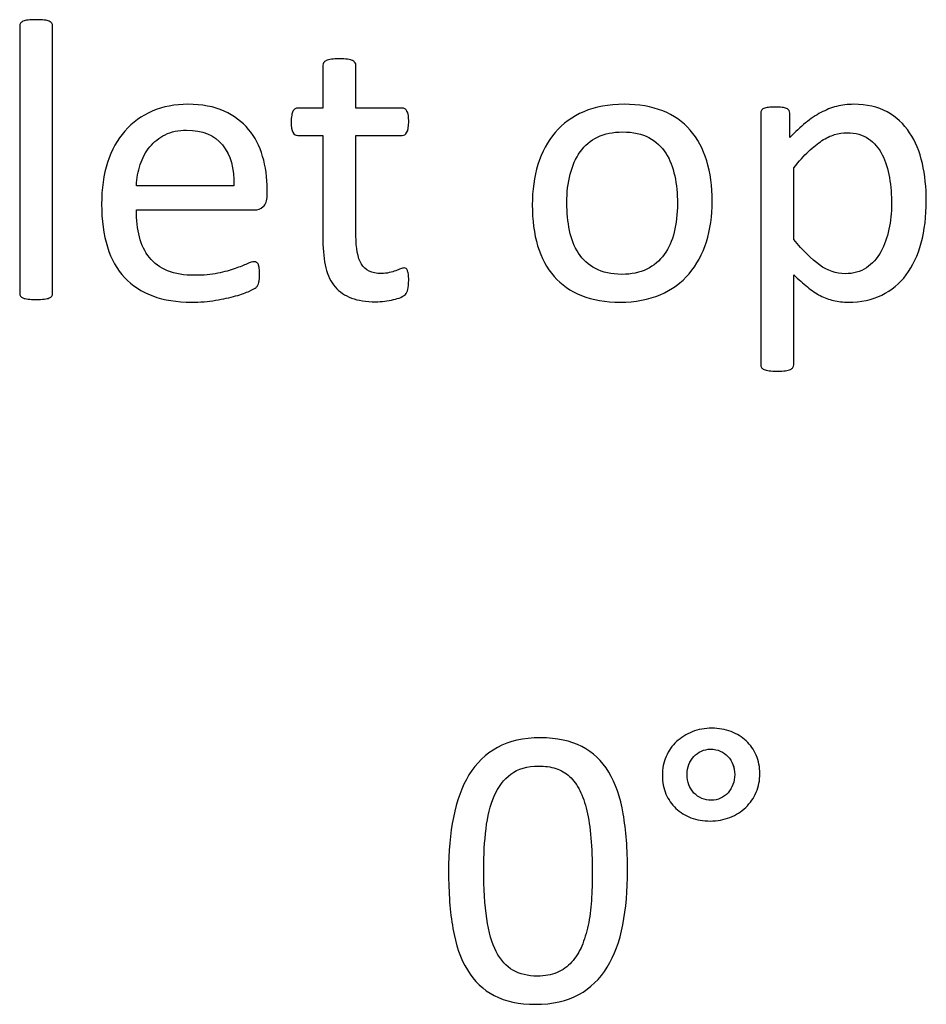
# Model space of a CAD drawing. Header units: millimetres. Extents: x 0 to 29700, y -16 to 21000.
# Tile 126 of 256: x 1951 to 2300, y 19722 to 20101. Entities that reach past the tile are written whole.
import ezdxf

# ---------------------------------------------------------------- set-up
doc = ezdxf.new("R2010")
doc.units = ezdxf.units.MM
doc.layers.add('254', color=7, linetype='Continuous', true_color=0xffffff)

msp = doc.modelspace()

# ---------------------------------------------------------------- linework, layer by layer
at = {"layer": '254', "color": 1, "linetype": 'Continuous', "lineweight": 18}
for points, knots in [([(1963.48, 19994.722), (1963.675, 19994.987), (1963.791, 19995.333), (1963.791, 20030.022), (1963.791, 20064.279), (1963.791, 20098.94), (1963.675, 20099.315), (1963.473, 20099.603), (1963.271, 20099.92), (1962.954, 20100.18), (1962.031, 20100.584), (1961.367, 20100.728), (1959.751, 20100.959), (1958.684, 20100.988), (1956.174, 20100.988), (1955.135, 20100.959), (1953.519, 20100.728), (1952.856, 20100.584), (1951.875, 20100.18), (1951.557, 20099.92), (1951.356, 20099.603), (1951.182, 20099.315), (1951.096, 20098.94), (1951.096, 20064.279), (1951.096, 20030.022), (1951.096, 19995.333), (1951.182, 19994.987), (1951.356, 19994.727), (1951.557, 19994.439), (1951.875, 19994.179), (1952.856, 19993.775), (1953.519, 19993.631), (1954.327, 19993.515), (1955.135, 19993.429), (1956.174, 19993.371), (1958.684, 19993.371), (1959.751, 19993.429), (1960.559, 19993.515), (1961.367, 19993.631), (1962.031, 19993.775), (1962.954, 19994.179), (1963.271, 19994.439), (1963.48, 19994.722)], [0, 0, 0, 0, 0.0059802, 0.0059802, 0.4793491, 0.4793491, 0.4849307, 0.4849307, 0.4849307, 0.4908027, 0.4908027, 0.4966747, 0.4966747, 0.5025467, 0.5025467, 0.5082853, 0.5082853, 0.5140238, 0.5140238, 0.5197624, 0.5197624, 0.5197624, 0.5246665, 0.5246665, 0.9405823, 0.9405823, 0.9458367, 0.9458367, 0.9458367, 0.9512509, 0.9512509, 0.956665, 0.956665, 0.956665, 0.9697477, 0.9697477, 0.9831346, 0.9831346, 0.9831346, 0.9915673, 0.9915673, 1, 1, 1, 1]), ([(2100.49, 19997.295), (2100.692, 19998.161), (2100.807, 19999.343), (2100.807, 20001.767), (2100.75, 20002.517), (2100.663, 20003.152), (2100.548, 20003.758), (2100.432, 20004.248), (2100.317, 20004.594), (2100.173, 20004.97), (2099.999, 20005.2), (2099.769, 20005.345), (2099.538, 20005.46), (2099.278, 20005.518), (2098.615, 20005.518), (2098.153, 20005.402), (2097.662, 20005.171), (2097.143, 20004.941), (2096.508, 20004.71), (2095.816, 20004.45), (2095.095, 20004.191), (2094.258, 20003.96), (2092.411, 20003.498), (2091.373, 20003.383), (2086.555, 20003.383), (2084.016, 20004.594), (2081.176, 20009.463), (2080.496, 20013.077), (2080.496, 20030.705), (2080.496, 20043.573), (2080.496, 20056.441), (2086.42, 20056.441), (2092.344, 20056.441), (2099.047, 20056.441), (2099.653, 20056.874), (2100.577, 20058.489), (2100.807, 20059.845), (2100.807, 20062.673), (2100.75, 20063.481), (2100.663, 20064.144), (2100.548, 20064.808), (2100.375, 20065.356), (2100.144, 20065.789), (2099.913, 20066.251), (2099.653, 20066.539), (2099.336, 20066.712), (2099.047, 20066.914), (2098.672, 20067.001), (2092.344, 20067.001), (2086.42, 20067.001), (2080.496, 20067.001), (2080.496, 20072.483), (2080.496, 20077.964), (2080.496, 20083.821), (2080.38, 20084.139), (2079.976, 20084.773), (2079.659, 20085.033), (2078.736, 20085.495), (2078.072, 20085.668), (2077.264, 20085.754), (2076.456, 20085.87), (2075.389, 20085.927), (2072.879, 20085.927), (2071.84, 20085.87), (2071.032, 20085.754), (2070.225, 20085.668), (2069.561, 20085.495), (2068.58, 20085.033), (2068.263, 20084.773), (2068.061, 20084.456), (2067.888, 20084.139), (2067.801, 20083.821), (2067.801, 20077.964), (2067.801, 20072.483), (2067.801, 20067.001), (2064.598, 20067.001), (2061.396, 20067.001), (2057.761, 20067.001), (2057.414, 20066.914), (2057.068, 20066.712), (2056.722, 20066.539), (2056.462, 20066.251), (2056.26, 20065.789), (2056.058, 20065.356), (2055.885, 20064.808), (2055.77, 20064.144), (2055.626, 20063.481), (2055.568, 20062.673), (2055.568, 20059.845), (2055.799, 20058.489), (2056.722, 20056.874), (2057.328, 20056.441), (2061.338, 20056.441), (2064.57, 20056.441), (2067.801, 20056.441), (2067.801, 20042.958), (2067.801, 20029.474), (2067.801, 20011.98), (2068.176, 20008.518), (2068.926, 20005.575), (2069.647, 20002.604), (2070.859, 20000.18), (2074.134, 19996.331), (2076.226, 19994.9), (2081.361, 19992.996), (2084.448, 19992.534), (2089.209, 19992.534), (2090.392, 19992.592), (2091.575, 19992.765), (2092.758, 19992.91), (2093.883, 19993.111), (2095.96, 19993.573), (2096.912, 19993.862), (2097.72, 19994.208), (2098.557, 19994.583), (2099.163, 19994.958), (2099.567, 19995.362), (2099.999, 19995.766), (2100.288, 19996.429), (2100.49, 19997.295)], [0, 0, 0, 0, 0.0169336, 0.0169336, 0.0273543, 0.0273543, 0.0273543, 0.0342551, 0.0342551, 0.0342551, 0.0386532, 0.0386532, 0.0386532, 0.0421312, 0.0421312, 0.0486524, 0.0486524, 0.0486524, 0.0578371, 0.0578371, 0.0578371, 0.0698121, 0.0698121, 0.0817871, 0.0817871, 0.1185882, 0.1185882, 0.1557168, 0.1557168, 0.2560764, 0.2560764, 0.2560764, 0.3153147, 0.3153147, 0.3231042, 0.3231042, 0.3308936, 0.3308936, 0.3350317, 0.3350317, 0.3350317, 0.3406368, 0.3406368, 0.3406368, 0.3446716, 0.3446716, 0.3446716, 0.3483066, 0.3483066, 0.4016209, 0.4016209, 0.4016209, 0.454298, 0.454298, 0.4579023, 0.4579023, 0.4615065, 0.4615065, 0.4651107, 0.4651107, 0.4651107, 0.4751388, 0.4751388, 0.484939, 0.484939, 0.484939, 0.4914006, 0.4914006, 0.4978622, 0.4978622, 0.4978622, 0.5012317, 0.5012317, 0.550479, 0.550479, 0.550479, 0.5810003, 0.5810003, 0.5851248, 0.5851248, 0.5851248, 0.5891096, 0.5891096, 0.5891096, 0.5945805, 0.5945805, 0.5945805, 0.6024171, 0.6024171, 0.6171684, 0.6171684, 0.6319196, 0.6319196, 0.69311, 0.69311, 0.69311, 0.82944, 0.82944, 0.8699889, 0.8699889, 0.8699889, 0.8978939, 0.8978939, 0.9255581, 0.9255581, 0.9532222, 0.9532222, 0.9623692, 0.9623692, 0.9623692, 0.9738223, 0.9738223, 0.9852753, 0.9852753, 0.9852753, 0.9926659, 0.9926659, 0.9926659, 1, 1, 1, 1]), ([(2044.828, 20029.098), (2045.845, 20029.955), (2046.335, 20031.369), (2046.335, 20034.158), (2046.335, 20034.927), (2046.335, 20040.197), (2045.758, 20044.439), (2043.45, 20052.402), (2041.632, 20055.864), (2036.728, 20061.75), (2033.583, 20064.087), (2025.943, 20067.591), (2021.292, 20068.443), (2010.79, 20068.443), (2006.203, 20067.578), (1997.995, 20063.994), (1994.489, 20061.49), (1991.604, 20058.172), (1988.69, 20054.883), (1986.468, 20050.844), (1983.401, 20041.354), (1982.631, 20036.014), (1982.631, 20023.81), (1983.381, 20018.328), (1986.318, 20008.883), (1988.545, 20004.97), (1994.403, 19998.71), (1998.009, 19996.343), (2006.574, 19993.16), (2011.569, 19992.361), (2020.542, 19992.361), (2023.629, 19992.621), (2026.514, 19993.111), (2029.428, 19993.573), (2031.967, 19994.15), (2036.383, 19995.355), (2038.17, 19995.997), (2040.94, 19997.266), (2041.777, 19997.728), (2042.354, 19998.305), (2042.585, 19998.593), (2042.758, 19998.911), (2042.931, 19999.199), (2043.075, 19999.545), (2043.133, 19999.949), (2043.219, 20000.324), (2043.277, 20000.757), (2043.392, 20001.738), (2043.421, 20002.315), (2043.421, 20003.902), (2043.364, 20004.681), (2043.306, 20005.345), (2043.219, 20005.979), (2043.104, 20006.47), (2042.96, 20006.845), (2042.787, 20007.191), (2042.585, 20007.451), (2042.296, 20007.653), (2042.008, 20007.826), (2041.69, 20007.912), (2040.709, 20007.912), (2039.815, 20007.624), (2038.603, 20007.105), (2037.391, 20006.556), (2035.862, 20005.95), (2032.111, 20004.623), (2029.89, 20004.017), (2027.322, 20003.498), (2024.754, 20002.95), (2021.84, 20002.69), (2014.396, 20002.69), (2010.905, 20003.267), (2005.135, 20005.633), (2002.827, 20007.307), (1999.217, 20011.718), (1997.951, 20014.375), (1996.4, 20020.522), (1996.018, 20023.983), (1996.018, 20027.849), (2011.146, 20027.849), (2026.274, 20027.849), (2041.402, 20027.849), (2042.7, 20027.82), (2043.825, 20028.253), (2044.828, 20029.098)], [0, 0, 0, 0, 0.0174321, 0.0174321, 0.0240728, 0.0240728, 0.0629214, 0.0629214, 0.10177, 0.10177, 0.1406186, 0.1406186, 0.1791154, 0.1791154, 0.215155, 0.215155, 0.251316, 0.251316, 0.251316, 0.2923514, 0.2923514, 0.3336134, 0.3336134, 0.3770788, 0.3770788, 0.4203788, 0.4203788, 0.4632688, 0.4632688, 0.5064136, 0.5064136, 0.5313806, 0.5313806, 0.5313806, 0.5541801, 0.5541801, 0.5767042, 0.5767042, 0.5992283, 0.5992283, 0.6217523, 0.6217523, 0.6217523, 0.6251986, 0.6251986, 0.6251986, 0.6292736, 0.6292736, 0.6333486, 0.6333486, 0.6390182, 0.6390182, 0.6390182, 0.6437792, 0.6437792, 0.6437792, 0.6470405, 0.6470405, 0.6470405, 0.650124, 0.650124, 0.6557771, 0.6557771, 0.6557771, 0.6710147, 0.6710147, 0.6862522, 0.6862522, 0.6862522, 0.7131126, 0.7131126, 0.7470415, 0.7470415, 0.7809704, 0.7809704, 0.8144194, 0.8144194, 0.8475747, 0.8475747, 0.8475747, 0.9884116, 0.9884116, 0.9884116, 1, 1, 1, 1]), ([(2215.36, 20015.564), (2216.849, 20020.319), (2217.599, 20025.512), (2217.599, 20036.937), (2216.878, 20042.131), (2214.106, 20051.371), (2211.944, 20055.287), (2206.334, 20061.764), (2202.798, 20064.231), (2194.306, 20067.582), (2189.353, 20068.443), (2177.784, 20068.443), (2172.619, 20067.52), (2163.791, 20063.712), (2160.126, 20061.057), (2154.209, 20054.164), (2152.019, 20050.094), (2149.084, 20040.599), (2148.355, 20035.408), (2148.355, 20023.896), (2149.047, 20018.674), (2151.817, 20009.442), (2153.923, 20005.518), (2159.566, 19999.069), (2163.098, 19996.603), (2171.538, 19993.192), (2176.514, 19992.361), (2188.055, 19992.361), (2193.19, 19993.342), (2202.087, 19997.155), (2205.77, 19999.863), (2211.656, 20006.729), (2213.877, 20010.826), (2215.36, 20015.564)], [0, 0, 0, 0, 0.0581053, 0.0581053, 0.1179985, 0.1179985, 0.1779958, 0.1779958, 0.2382588, 0.2382588, 0.2986629, 0.2986629, 0.3612134, 0.3612134, 0.4237638, 0.4237638, 0.4857565, 0.4857565, 0.5474063, 0.5474063, 0.611258, 0.611258, 0.6751096, 0.6751096, 0.7386795, 0.7386795, 0.8024746, 0.8024746, 0.8682127, 0.8682127, 0.9341063, 0.9341063, 1, 1, 1, 1]), ([(2298.041, 20015.153), (2299.336, 20019.972), (2299.999, 20025.397), (2299.999, 20036.476), (2299.48, 20041.236), (2297.453, 20050.214), (2295.816, 20054.133), (2291.337, 20060.908), (2288.459, 20063.567), (2281.383, 20067.479), (2277.091, 20068.443), (2269.763, 20068.443), (2267.57, 20068.184), (2265.493, 20067.635), (2263.416, 20067.116), (2261.396, 20066.308), (2259.405, 20065.27), (2257.443, 20064.202), (2255.481, 20062.904), (2251.589, 20059.698), (2249.567, 20057.826), (2247.461, 20055.691), (2247.461, 20058.788), (2247.461, 20061.884), (2247.461, 20065.443), (2247.374, 20065.818), (2247.172, 20066.106), (2246.999, 20066.395), (2246.682, 20066.626), (2245.758, 20067.03), (2245.181, 20067.174), (2243.796, 20067.347), (2242.902, 20067.376), (2240.796, 20067.376), (2239.93, 20067.347), (2238.488, 20067.174), (2237.911, 20067.03), (2236.987, 20066.626), (2236.67, 20066.395), (2236.381, 20065.818), (2236.295, 20065.443), (2236.295, 20032.754), (2236.295, 20000.526), (2236.295, 19967.866), (2236.381, 19967.52), (2236.555, 19967.203), (2236.757, 19966.914), (2237.074, 19966.654), (2238.055, 19966.251), (2238.718, 19966.077), (2239.526, 19965.991), (2240.334, 19965.875), (2241.373, 19965.818), (2243.883, 19965.818), (2244.95, 19965.875), (2245.758, 19965.991), (2246.566, 19966.077), (2247.23, 19966.251), (2248.153, 19966.654), (2248.47, 19966.914), (2248.672, 19967.203), (2248.874, 19967.52), (2248.99, 19967.866), (2248.99, 19979.84), (2248.99, 19991.38), (2248.99, 20002.921), (2250.836, 20001.103), (2252.567, 19999.545), (2255.856, 19996.891), (2257.53, 19995.766), (2260.842, 19994.023), (2262.55, 19993.4), (2264.31, 19992.996), (2266.041, 19992.563), (2267.945, 19992.361), (2274.812, 19992.361), (2279.082, 19993.285), (2286.583, 19996.92), (2289.728, 19999.517), (2294.82, 20006.228), (2296.739, 20010.307), (2298.041, 20015.153)], [0, 0, 0, 0, 0.0539213, 0.0539213, 0.0985989, 0.0985989, 0.1436132, 0.1436132, 0.1881866, 0.1881866, 0.2324828, 0.2324828, 0.2528488, 0.2528488, 0.2528488, 0.2747557, 0.2747557, 0.2747557, 0.298571, 0.298571, 0.3220058, 0.3220058, 0.3220058, 0.3526958, 0.3526958, 0.3572707, 0.3572707, 0.3572707, 0.3612866, 0.3612866, 0.3653025, 0.3653025, 0.3693184, 0.3693184, 0.3732257, 0.3732257, 0.3771331, 0.3771331, 0.3810405, 0.3810405, 0.3849478, 0.3849478, 0.6577304, 0.6577304, 0.6613935, 0.6613935, 0.6613935, 0.6652587, 0.6652587, 0.6691239, 0.6691239, 0.6691239, 0.6784706, 0.6784706, 0.6880346, 0.6880346, 0.6880346, 0.6940597, 0.6940597, 0.7000848, 0.7000848, 0.7000848, 0.7035935, 0.7035935, 0.797161, 0.797161, 0.797161, 0.818167, 0.818167, 0.839173, 0.839173, 0.8604682, 0.8604682, 0.8604682, 0.87776, 0.87776, 0.9184324, 0.9184324, 0.9591047, 0.9591047, 1, 1, 1, 1]), ([(2029.138, 20052.833), (2032.227, 20049.055), (2033.727, 20043.804), (2033.554, 20037.139), (2021.042, 20037.139), (2008.53, 20037.139), (1996.018, 20037.139), (1996.133, 20039.967), (1996.595, 20042.679), (1997.489, 20045.247), (1998.355, 20047.843), (1999.596, 20050.122), (2002.783, 20054.006), (2004.731, 20055.575), (2009.463, 20057.941), (2012.204, 20058.518), (2021.436, 20058.518), (2026.024, 20056.643), (2029.138, 20052.833)], [0, 0, 0, 0, 0.1642716, 0.1642716, 0.1642716, 0.5344554, 0.5344554, 0.5344554, 0.6160129, 0.6160129, 0.6160129, 0.6928348, 0.6928348, 0.7703438, 0.7703438, 0.8478528, 0.8478528, 1, 1, 1, 1]), ([(2203.17, 20040.918), (2203.866, 20037.572), (2204.212, 20034.052), (2204.212, 20026.291), (2203.808, 20022.627), (2202.971, 20019.309), (2202.163, 20015.962), (2200.865, 20013.077), (2197.379, 20008.255), (2195.152, 20006.383), (2189.728, 20003.729), (2186.526, 20003.065), (2178.765, 20003.065), (2175.389, 20003.787), (2172.677, 20005.258), (2169.936, 20006.701), (2167.772, 20008.691), (2164.541, 20013.654), (2163.387, 20016.568), (2162.008, 20023.234), (2161.656, 20026.81), (2161.656, 20034.543), (2162.088, 20038.207), (2163.77, 20044.877), (2165.089, 20047.757), (2168.565, 20052.623), (2170.773, 20054.508), (2176.174, 20057.151), (2179.399, 20057.826), (2187.189, 20057.826), (2190.565, 20057.105), (2195.977, 20054.168), (2198.153, 20052.2), (2201.327, 20047.18), (2202.481, 20044.237), (2203.17, 20040.918)], [0, 0, 0, 0, 0.0676707, 0.0676707, 0.1400264, 0.1400264, 0.1400264, 0.2011218, 0.2011218, 0.2630503, 0.2630503, 0.3249788, 0.3249788, 0.3931969, 0.3931969, 0.3931969, 0.4510423, 0.4510423, 0.5088876, 0.5088876, 0.5662549, 0.5662549, 0.6253606, 0.6253606, 0.6850724, 0.6850724, 0.7452559, 0.7452559, 0.8049234, 0.8049234, 0.8701413, 0.8701413, 0.9350707, 0.9350707, 1, 1, 1, 1]), ([(2285.804, 20040.255), (2286.353, 20036.937), (2286.612, 20033.533), (2286.612, 20026.753), (2286.266, 20023.55), (2284.939, 20017.203), (2283.9, 20014.317), (2281.073, 20009.182), (2279.226, 20007.133), (2274.654, 20004.066), (2271.927, 20003.296), (2265.32, 20003.296), (2262.031, 20004.421), (2255.799, 20008.922), (2252.481, 20012.182), (2248.99, 20016.453), (2248.99, 20025.637), (2248.99, 20034.821), (2248.99, 20044.006), (2250.98, 20046.516), (2252.885, 20048.622), (2256.492, 20052.055), (2258.193, 20053.44), (2259.838, 20054.479), (2261.482, 20055.547), (2263.098, 20056.326), (2264.685, 20056.787), (2266.272, 20057.278), (2267.888, 20057.537), (2272.821, 20057.537), (2275.562, 20056.758), (2279.981, 20053.677), (2281.736, 20051.623), (2284.321, 20046.51), (2285.256, 20043.573), (2285.804, 20040.255)], [0, 0, 0, 0, 0.0683135, 0.0683135, 0.1305178, 0.1305178, 0.192722, 0.192722, 0.2549262, 0.2549262, 0.317497, 0.317497, 0.3851873, 0.3851873, 0.4528776, 0.4528776, 0.4528776, 0.6292528, 0.6292528, 0.6292528, 0.6836987, 0.6836987, 0.7390439, 0.7390439, 0.7390439, 0.7741419, 0.7741419, 0.7741419, 0.8062151, 0.8062151, 0.8703613, 0.8703613, 0.9354716, 0.9354716, 1, 1, 1, 1]), ([(2234.525, 19803.928), (2235.455, 19806.118), (2235.946, 19808.484), (2235.946, 19813.619), (2235.484, 19815.985), (2233.638, 19820.313), (2232.339, 19822.131), (2230.724, 19823.66), (2229.079, 19825.16), (2227.117, 19826.343), (2224.867, 19827.237), (2222.616, 19828.103), (2220.135, 19828.536), (2214.769, 19828.536), (2212.259, 19828.074), (2207.642, 19826.227), (2205.623, 19824.958), (2202.176, 19821.799), (2200.833, 19819.88), (2199.852, 19817.659), (2198.9, 19815.408), (2198.41, 19812.985), (2198.41, 19807.762), (2198.871, 19805.368), (2200.728, 19801.073), (2201.987, 19799.222), (2203.632, 19797.693), (2205.276, 19796.135), (2207.21, 19794.952), (2211.688, 19793.266), (2214.134, 19792.846), (2219.587, 19792.846), (2222.097, 19793.308), (2226.771, 19795.154), (2228.791, 19796.453), (2232.267, 19799.755), (2233.58, 19801.704), (2234.525, 19803.928)], [0, 0, 0, 0, 0.0587249, 0.0587249, 0.1201497, 0.1201497, 0.1815745, 0.1815745, 0.1815745, 0.2402403, 0.2402403, 0.2402403, 0.3043537, 0.3043537, 0.3698608, 0.3698608, 0.435368, 0.435368, 0.5002841, 0.5002841, 0.5002841, 0.5649556, 0.5649556, 0.6303456, 0.6303456, 0.6964808, 0.6964808, 0.6964808, 0.7567141, 0.7567141, 0.8178921, 0.8178921, 0.878426, 0.878426, 0.93896, 0.93896, 1, 1, 1, 1]), ([(2183.208, 19752.915), (2184.417, 19759.205), (2185.023, 19766.187), (2185.023, 19782.056), (2184.446, 19789.326), (2182.248, 19801.991), (2180.406, 19807.301), (2175.168, 19815.993), (2171.722, 19819.274), (2163.147, 19823.706), (2157.844, 19824.843), (2144.976, 19824.843), (2139.437, 19823.602), (2130.401, 19818.621), (2126.771, 19815.12), (2121.244, 19806.023), (2119.241, 19800.607), (2116.765, 19787.94), (2116.154, 19780.959), (2116.154, 19765.177), (2116.702, 19757.907), (2118.89, 19745.235), (2120.77, 19739.903), (2126.026, 19731.239), (2129.454, 19727.959), (2138.005, 19723.452), (2143.274, 19722.361), (2156.171, 19722.361), (2161.71, 19723.602), (2170.736, 19728.603), (2174.405, 19732.084), (2179.99, 19741.181), (2181.993, 19746.597), (2183.208, 19752.915)], [0, 0, 0, 0, 0.0543047, 0.0543047, 0.1127078, 0.1127078, 0.1713698, 0.1713698, 0.2297471, 0.2297471, 0.2878154, 0.2878154, 0.3485474, 0.3485474, 0.4097427, 0.4097427, 0.4706554, 0.4706554, 0.5313014, 0.5313014, 0.5967898, 0.5967898, 0.66204, 0.66204, 0.7274173, 0.7274173, 0.7929602, 0.7929602, 0.8624297, 0.8624297, 0.9313731, 0.9313731, 1, 1, 1, 1]), ([(2225.546, 19814.605), (2226.021, 19813.36), (2226.252, 19812.061), (2226.252, 19809.292), (2226.021, 19808.022), (2225.098, 19805.656), (2224.463, 19804.618), (2223.684, 19803.723), (2222.876, 19802.829), (2221.924, 19802.107), (2220.828, 19801.617), (2219.731, 19801.098), (2218.548, 19800.838), (2215.98, 19800.838), (2214.74, 19801.069), (2212.432, 19802.05), (2211.451, 19802.742), (2210.585, 19803.608), (2209.748, 19804.473), (2209.085, 19805.541), (2208.152, 19807.99), (2207.931, 19809.349), (2207.931, 19812.177), (2208.162, 19813.417), (2209.085, 19815.783), (2209.748, 19816.822), (2211.364, 19818.553), (2212.345, 19819.245), (2214.538, 19820.226), (2215.75, 19820.457), (2218.346, 19820.457), (2219.587, 19820.226), (2221.837, 19819.245), (2222.818, 19818.553), (2223.626, 19817.687), (2224.463, 19816.822), (2225.098, 19815.783), (2225.546, 19814.605)], [0, 0, 0, 0, 0.0651434, 0.0651434, 0.1302867, 0.1302867, 0.1954301, 0.1954301, 0.1954301, 0.2558885, 0.2558885, 0.2558885, 0.3168823, 0.3168823, 0.3851372, 0.3851372, 0.4533921, 0.4533921, 0.4533921, 0.5178802, 0.5178802, 0.583711, 0.583711, 0.641946, 0.641946, 0.700181, 0.700181, 0.758416, 0.758416, 0.816651, 0.816651, 0.8775331, 0.8775331, 0.9384151, 0.9384151, 0.9384151, 1, 1, 1, 1]), ([(2170.929, 19786.295), (2171.289, 19782.344), (2171.462, 19777.901), (2171.462, 19769.217), (2171.347, 19765.668), (2170.885, 19758.859), (2170.481, 19755.685), (2169.219, 19749.833), (2168.404, 19747.174), (2167.394, 19744.75), (2166.356, 19742.356), (2165.057, 19740.278), (2161.927, 19736.858), (2160.066, 19735.518), (2155.714, 19733.661), (2153.17, 19733.21), (2146.621, 19733.21), (2143.476, 19733.96), (2138.317, 19736.941), (2136.177, 19739.326), (2132.841, 19745.881), (2131.618, 19750.117), (2130.065, 19760.529), (2129.685, 19766.851), (2129.685, 19779.834), (2129.974, 19785.027), (2131.127, 19794.66), (2132.166, 19798.876), (2135.287, 19806.042), (2137.446, 19808.859), (2142.87, 19812.956), (2146.419, 19813.994), (2153.228, 19813.994), (2155.45, 19813.677), (2157.44, 19813.042), (2159.402, 19812.379), (2161.162, 19811.369), (2162.691, 19809.955), (2164.249, 19808.541), (2165.548, 19806.753), (2167.78, 19802.402), (2168.664, 19799.799), (2170.049, 19793.74), (2170.568, 19790.249), (2170.929, 19786.295)], [0, 0, 0, 0, 0.084611, 0.084611, 0.1472133, 0.1472133, 0.2098157, 0.2098157, 0.2717068, 0.2717068, 0.2717068, 0.3191037, 0.3191037, 0.3669395, 0.3669395, 0.4153154, 0.4153154, 0.4778621, 0.4778621, 0.539587, 0.539587, 0.6008822, 0.6008822, 0.6617974, 0.6617974, 0.7071297, 0.7071297, 0.7524307, 0.7524307, 0.7978664, 0.7978664, 0.8433022, 0.8433022, 0.8688786, 0.8688786, 0.8688786, 0.8996503, 0.8996503, 0.8996503, 0.9334551, 0.9334551, 0.9667275, 0.9667275, 1, 1, 1, 1])]:
    msp.add_open_spline(points, degree=3, knots=knots, dxfattribs=at)
at = {"layer": '254', "color": 2, "linetype": 'Continuous', "lineweight": 25}
for points, knots in [([(1951.356, 20099.603), (1951.182, 20099.315), (1951.096, 20098.94), (1951.096, 20064.279), (1951.096, 20030.022), (1951.096, 19995.333), (1951.182, 19994.987), (1951.356, 19994.727)], [0, 0, 0, 0, 0.01151, 0.01151, 0.9876679, 0.9876679, 1, 1, 1, 1]), ([(1963.473, 20099.603), (1963.271, 20099.92), (1962.954, 20100.18), (1962.031, 20100.584), (1961.367, 20100.728), (1959.751, 20100.959), (1958.684, 20100.988), (1956.174, 20100.988), (1955.135, 20100.959), (1953.519, 20100.728), (1952.856, 20100.584), (1951.875, 20100.18), (1951.557, 20099.92), (1951.356, 20099.603)], [0, 0, 0, 0, 0.1685824, 0.1685824, 0.3371648, 0.3371648, 0.5057471, 0.5057471, 0.6704981, 0.6704981, 0.835249, 0.835249, 1, 1, 1, 1]), ([(1963.473, 19994.727), (1963.675, 19994.987), (1963.791, 19995.333), (1963.791, 20030.022), (1963.791, 20064.279), (1963.791, 20098.94), (1963.675, 20099.315), (1963.473, 20099.603)], [0, 0, 0, 0, 0.0123321, 0.0123321, 0.98849, 0.98849, 1, 1, 1, 1]), ([(2068.061, 20084.456), (2067.888, 20084.139), (2067.801, 20083.821), (2067.801, 20077.964), (2067.801, 20072.483), (2067.801, 20067.001)], [0, 0, 0, 0, 0.0640394, 0.0640394, 1, 1, 1, 1]), ([(2071.032, 20085.754), (2070.225, 20085.668), (2069.561, 20085.495), (2068.58, 20085.033), (2068.263, 20084.773), (2068.061, 20084.456)], [0, 0, 0, 0, 0.5, 0.5, 1, 1, 1, 1]), ([(2077.264, 20085.754), (2076.456, 20085.87), (2075.389, 20085.927), (2072.879, 20085.927), (2071.84, 20085.87), (2071.032, 20085.754)], [0, 0, 0, 0, 0.5057471, 0.5057471, 1, 1, 1, 1]), ([(2080.496, 20067.001), (2080.496, 20072.483), (2080.496, 20077.964), (2080.496, 20083.821), (2080.38, 20084.139), (2079.976, 20084.773), (2079.659, 20085.033), (2078.736, 20085.495), (2078.072, 20085.668), (2077.264, 20085.754)], [0, 0, 0, 0, 0.8296943, 0.8296943, 0.8864629, 0.8864629, 0.9432314, 0.9432314, 1, 1, 1, 1]), ([(2044.835, 20029.09), (2045.845, 20029.955), (2046.335, 20031.369), (2046.335, 20034.158), (2046.335, 20034.927), (2046.335, 20040.197), (2045.758, 20044.439), (2043.45, 20052.402), (2041.632, 20055.864), (2036.728, 20061.75), (2033.583, 20064.087), (2025.943, 20067.591), (2021.292, 20068.443), (2010.79, 20068.443), (2006.203, 20067.578), (1997.995, 20063.994), (1994.489, 20061.49), (1991.604, 20058.172)], [0, 0, 0, 0, 0.0693631, 0.0693631, 0.0957872, 0.0957872, 0.2503679, 0.2503679, 0.4049486, 0.4049486, 0.5595293, 0.5595293, 0.7127102, 0.7127102, 0.8561136, 0.8561136, 1, 1, 1, 1]), ([(2215.377, 20015.558), (2216.849, 20020.319), (2217.599, 20025.512), (2217.599, 20036.937), (2216.878, 20042.131), (2214.106, 20051.371), (2211.944, 20055.287), (2206.334, 20061.764), (2202.798, 20064.231), (2194.306, 20067.582), (2189.353, 20068.443), (2177.784, 20068.443), (2172.619, 20067.52), (2163.791, 20063.712), (2160.126, 20061.057), (2154.209, 20054.164), (2152.019, 20050.094), (2150.548, 20045.333)], [0, 0, 0, 0, 0.1196183, 0.1196183, 0.2429171, 0.2429171, 0.36643, 0.36643, 0.4904903, 0.4904903, 0.6148409, 0.6148409, 0.74361, 0.74361, 0.8723791, 0.8723791, 1, 1, 1, 1]), ([(2247.172, 20066.106), (2246.999, 20066.395), (2246.682, 20066.626), (2245.758, 20067.03), (2245.181, 20067.174), (2243.796, 20067.347), (2242.902, 20067.376), (2240.796, 20067.376), (2239.93, 20067.347), (2238.488, 20067.174), (2237.911, 20067.03), (2236.987, 20066.626), (2236.67, 20066.395), (2236.381, 20065.818), (2236.295, 20065.443), (2236.295, 20032.754), (2236.295, 20000.526), (2236.295, 19967.866), (2236.381, 19967.52), (2236.555, 19967.203)], [0, 0, 0, 0, 0.0132049, 0.0132049, 0.0264097, 0.0264097, 0.0396146, 0.0396146, 0.0524625, 0.0524625, 0.0653105, 0.0653105, 0.0781585, 0.0781585, 0.0910064, 0.0910064, 0.987955, 0.987955, 1, 1, 1, 1]), ([(2298.038, 20015.154), (2299.336, 20019.972), (2299.999, 20025.397), (2299.999, 20036.476), (2299.48, 20041.236), (2297.453, 20050.214), (2295.816, 20054.133), (2291.337, 20060.908), (2288.459, 20063.567), (2281.383, 20067.479), (2277.091, 20068.443), (2269.763, 20068.443), (2267.57, 20068.184), (2265.493, 20067.635)], [0, 0, 0, 0, 0.213255, 0.213255, 0.3899519, 0.3899519, 0.5679805, 0.5679805, 0.7442654, 0.7442654, 0.9194537, 0.9194537, 1, 1, 1, 1]), ([(2055.77, 20064.144), (2055.626, 20063.481), (2055.568, 20062.673), (2055.568, 20059.845), (2055.799, 20058.489), (2056.722, 20056.874), (2057.328, 20056.441), (2061.338, 20056.441), (2064.57, 20056.441), (2067.801, 20056.441)], [0, 0, 0, 0, 0.0795356, 0.0795356, 0.2292497, 0.2292497, 0.3789638, 0.3789638, 1, 1, 1, 1]), ([(2067.801, 20067.001), (2064.598, 20067.001), (2061.396, 20067.001), (2057.761, 20067.001), (2057.414, 20066.914), (2057.068, 20066.712)], [0, 0, 0, 0, 0.8809524, 0.8809524, 1, 1, 1, 1]), ([(2099.336, 20066.712), (2099.047, 20066.914), (2098.672, 20067.001), (2092.344, 20067.001), (2086.42, 20067.001), (2080.496, 20067.001)], [0, 0, 0, 0, 0.0638298, 0.0638298, 1, 1, 1, 1]), ([(2080.496, 20056.441), (2086.42, 20056.441), (2092.344, 20056.441), (2099.047, 20056.441), (2099.653, 20056.874), (2100.577, 20058.489), (2100.807, 20059.845), (2100.807, 20062.673), (2100.75, 20063.481), (2100.663, 20064.144)], [0, 0, 0, 0, 0.7502759, 0.7502759, 0.8489324, 0.8489324, 0.9475888, 0.9475888, 1, 1, 1, 1]), ([(2247.461, 20055.691), (2247.461, 20058.788), (2247.461, 20061.884), (2247.461, 20065.443), (2247.374, 20065.818), (2247.172, 20066.106)], [0, 0, 0, 0, 0.8702703, 0.8702703, 1, 1, 1, 1]), ([(2259.405, 20065.27), (2257.443, 20064.202), (2255.481, 20062.904), (2251.589, 20059.698), (2249.567, 20057.826), (2247.461, 20055.691)], [0, 0, 0, 0, 0.5040267, 0.5040267, 1, 1, 1, 1]), ([(1991.604, 20058.172), (1988.69, 20054.883), (1986.468, 20050.844), (1983.401, 20041.354), (1982.631, 20036.014), (1982.631, 20023.81), (1983.381, 20018.328), (1986.318, 20008.883), (1988.545, 20004.97), (1994.403, 19998.71), (1998.009, 19996.343), (2006.574, 19993.16), (2011.569, 19992.361), (2020.542, 19992.361), (2023.629, 19992.621), (2026.514, 19993.111)], [0, 0, 0, 0, 0.1465213, 0.1465213, 0.2938517, 0.2938517, 0.4490493, 0.4490493, 0.6036564, 0.6036564, 0.7567998, 0.7567998, 0.9108526, 0.9108526, 1, 1, 1, 1]), ([(1997.489, 20045.247), (1998.355, 20047.843), (1999.596, 20050.122), (2002.783, 20054.006), (2004.731, 20055.575), (2009.463, 20057.941), (2012.204, 20058.518), (2021.436, 20058.518), (2026.024, 20056.643), (2029.14, 20052.835)], [0, 0, 0, 0, 0.2000638, 0.2000638, 0.4019169, 0.4019169, 0.6037699, 0.6037699, 1, 1, 1, 1]), ([(2067.801, 20056.441), (2067.801, 20042.958), (2067.801, 20029.474), (2067.801, 20011.98), (2068.176, 20008.518), (2068.926, 20005.575)], [0, 0, 0, 0, 0.7707532, 0.7707532, 1, 1, 1, 1]), ([(2095.816, 20004.45), (2095.095, 20004.191), (2094.258, 20003.96), (2092.411, 20003.498), (2091.373, 20003.383), (2086.555, 20003.383), (2084.016, 20004.594), (2081.176, 20009.463), (2080.496, 20013.077), (2080.496, 20030.705), (2080.496, 20043.573), (2080.496, 20056.441)], [0, 0, 0, 0, 0.0604067, 0.0604067, 0.1208135, 0.1208135, 0.3064536, 0.3064536, 0.4937452, 0.4937452, 1, 1, 1, 1]), ([(2172.677, 20005.258), (2169.936, 20006.701), (2167.772, 20008.691), (2164.541, 20013.654), (2163.387, 20016.568), (2162.008, 20023.234), (2161.656, 20026.81), (2161.656, 20034.543), (2162.088, 20038.207), (2163.77, 20044.877), (2165.089, 20047.757), (2168.565, 20052.623), (2170.773, 20054.508), (2176.174, 20057.151), (2179.399, 20057.826), (2187.189, 20057.826), (2190.565, 20057.105), (2195.977, 20054.168), (2198.153, 20052.2), (2201.327, 20047.18), (2202.481, 20044.237), (2203.173, 20040.919)], [0, 0, 0, 0, 0.0953281, 0.0953281, 0.1906562, 0.1906562, 0.2851963, 0.2851963, 0.3826013, 0.3826013, 0.4810053, 0.4810053, 0.5801866, 0.5801866, 0.6785175, 0.6785175, 0.7859954, 0.7859954, 0.8929977, 0.8929977, 1, 1, 1, 1]), ([(2264.685, 20056.787), (2266.272, 20057.278), (2267.888, 20057.537), (2272.821, 20057.537), (2275.562, 20056.758), (2279.981, 20053.677), (2281.736, 20051.623), (2284.321, 20046.51), (2285.256, 20043.573), (2285.804, 20040.255)], [0, 0, 0, 0, 0.1420056, 0.1420056, 0.4260169, 0.4260169, 0.7142968, 0.7142968, 1, 1, 1, 1]), ([(2248.99, 20044.006), (2250.98, 20046.516), (2252.885, 20048.622), (2256.492, 20052.055), (2258.193, 20053.44), (2259.838, 20054.479)], [0, 0, 0, 0, 0.4959041, 0.4959041, 1, 1, 1, 1]), ([(2150.548, 20045.333), (2149.084, 20040.599), (2148.355, 20035.408), (2148.355, 20023.896), (2149.047, 20018.674), (2151.817, 20009.442), (2153.923, 20005.518), (2159.566, 19999.069), (2163.098, 19996.603), (2171.538, 19993.192), (2176.514, 19992.361), (2188.055, 19992.361), (2193.19, 19993.342), (2202.087, 19997.155), (2205.77, 19999.863), (2211.656, 20006.729), (2213.877, 20010.826), (2215.377, 20015.558)], [0, 0, 0, 0, 0.1198845, 0.1198845, 0.2440506, 0.2440506, 0.3682168, 0.3682168, 0.4918351, 0.4918351, 0.6158913, 0.6158913, 0.7437259, 0.7437259, 0.8718629, 0.8718629, 1, 1, 1, 1]), ([(2203.173, 20040.919), (2203.866, 20037.572), (2204.212, 20034.052), (2204.212, 20026.291), (2203.808, 20022.627), (2202.971, 20019.309)], [0, 0, 0, 0, 0.4832714, 0.4832714, 1, 1, 1, 1]), ([(2285.804, 20040.255), (2286.353, 20036.937), (2286.612, 20033.533), (2286.612, 20026.753), (2286.266, 20023.55), (2284.939, 20017.203), (2283.9, 20014.317), (2281.073, 20009.182), (2279.226, 20007.133), (2274.654, 20004.066), (2271.927, 20003.296), (2265.32, 20003.296), (2262.031, 20004.421), (2255.799, 20008.922), (2252.481, 20012.182), (2248.99, 20016.453)], [0, 0, 0, 0, 0.1508433, 0.1508433, 0.2881965, 0.2881965, 0.4255498, 0.4255498, 0.562903, 0.562903, 0.7010659, 0.7010659, 0.8505329, 0.8505329, 1, 1, 1, 1]), ([(2027.322, 20003.498), (2024.754, 20002.95), (2021.84, 20002.69), (2014.396, 20002.69), (2010.905, 20003.267), (2005.135, 20005.633), (2002.827, 20007.307), (1999.217, 20011.718), (1997.951, 20014.375), (1996.4, 20020.522), (1996.018, 20023.983), (1996.018, 20027.849)], [0, 0, 0, 0, 0.1665012, 0.1665012, 0.3768185, 0.3768185, 0.5871358, 0.5871358, 0.7944785, 0.7944785, 1, 1, 1, 1]), ([(2202.971, 20019.309), (2202.163, 20015.962), (2200.865, 20013.077), (2197.379, 20008.255), (2195.152, 20006.383), (2189.728, 20003.729), (2186.526, 20003.065), (2178.765, 20003.065), (2175.389, 20003.787), (2172.677, 20005.258)], [0, 0, 0, 0, 0.2413212, 0.2413212, 0.485933, 0.485933, 0.7305448, 0.7305448, 1, 1, 1, 1]), ([(2264.31, 19992.996), (2266.041, 19992.563), (2267.945, 19992.361), (2274.812, 19992.361), (2279.082, 19993.285), (2286.583, 19996.92), (2289.728, 19999.517), (2294.82, 20006.228), (2296.739, 20010.307), (2298.038, 20015.154)], [0, 0, 0, 0, 0.1239276, 0.1239276, 0.4154192, 0.4154192, 0.7069109, 0.7069109, 1, 1, 1, 1]), ([(2038.603, 20007.105), (2037.391, 20006.556), (2035.862, 20005.95), (2032.111, 20004.623), (2029.89, 20004.017), (2027.322, 20003.498)], [0, 0, 0, 0, 0.5, 0.5, 1, 1, 1, 1]), ([(2042.296, 20007.653), (2042.008, 20007.826), (2041.69, 20007.912), (2040.709, 20007.912), (2039.815, 20007.624), (2038.603, 20007.105)], [0, 0, 0, 0, 0.3529412, 0.3529412, 1, 1, 1, 1]), ([(2043.133, 19999.949), (2043.219, 20000.324), (2043.277, 20000.757), (2043.392, 20001.738), (2043.421, 20002.315), (2043.421, 20003.902), (2043.364, 20004.681), (2043.306, 20005.345)], [0, 0, 0, 0, 0.2948718, 0.2948718, 0.5897436, 0.5897436, 1, 1, 1, 1]), ([(2068.926, 20005.575), (2069.647, 20002.604), (2070.859, 20000.18), (2074.134, 19996.331), (2076.226, 19994.9), (2081.361, 19992.996), (2084.448, 19992.534), (2089.209, 19992.534), (2090.392, 19992.592), (2091.575, 19992.765)], [0, 0, 0, 0, 0.3020665, 0.3020665, 0.6015259, 0.6015259, 0.9009852, 0.9009852, 1, 1, 1, 1]), ([(2099.769, 20005.345), (2099.538, 20005.46), (2099.278, 20005.518), (2098.615, 20005.518), (2098.153, 20005.402), (2097.662, 20005.171)], [0, 0, 0, 0, 0.3478261, 0.3478261, 1, 1, 1, 1]), ([(2100.49, 19997.295), (2100.692, 19998.161), (2100.807, 19999.343), (2100.807, 20001.767), (2100.75, 20002.517), (2100.663, 20003.152)], [0, 0, 0, 0, 0.6190476, 0.6190476, 1, 1, 1, 1]), ([(2248.672, 19967.203), (2248.874, 19967.52), (2248.99, 19967.866), (2248.99, 19979.84), (2248.99, 19991.38), (2248.99, 20002.921)], [0, 0, 0, 0, 0.0361446, 0.0361446, 1, 1, 1, 1]), ([(2248.99, 20002.921), (2250.836, 20001.103), (2252.567, 19999.545), (2255.856, 19996.891), (2257.53, 19995.766), (2260.842, 19994.023), (2262.55, 19993.4), (2264.31, 19992.996)], [0, 0, 0, 0, 0.331811, 0.331811, 0.663622, 0.663622, 1, 1, 1, 1]), ([(2026.514, 19993.111), (2029.428, 19993.573), (2031.967, 19994.15), (2036.383, 19995.355), (2038.17, 19995.997), (2040.94, 19997.266), (2041.777, 19997.728), (2042.354, 19998.305), (2042.585, 19998.593), (2042.758, 19998.911)], [0, 0, 0, 0, 0.2522862, 0.2522862, 0.5015241, 0.5015241, 0.7507621, 0.7507621, 1, 1, 1, 1]), ([(1951.356, 19994.727), (1951.557, 19994.439), (1951.875, 19994.179), (1952.856, 19993.775), (1953.519, 19993.631), (1954.327, 19993.515)], [0, 0, 0, 0, 0.5, 0.5, 1, 1, 1, 1]), ([(1954.327, 19993.515), (1955.135, 19993.429), (1956.174, 19993.371), (1958.684, 19993.371), (1959.751, 19993.429), (1960.559, 19993.515)], [0, 0, 0, 0, 0.4942529, 0.4942529, 1, 1, 1, 1]), ([(1960.559, 19993.515), (1961.367, 19993.631), (1962.031, 19993.775), (1962.954, 19994.179), (1963.271, 19994.439), (1963.473, 19994.727)], [0, 0, 0, 0, 0.5, 0.5, 1, 1, 1, 1]), ([(2091.575, 19992.765), (2092.758, 19992.91), (2093.883, 19993.111), (2095.96, 19993.573), (2096.912, 19993.862), (2097.72, 19994.208)], [0, 0, 0, 0, 0.5, 0.5, 1, 1, 1, 1]), ([(2236.555, 19967.203), (2236.757, 19966.914), (2237.074, 19966.654), (2238.055, 19966.251), (2238.718, 19966.077), (2239.526, 19965.991)], [0, 0, 0, 0, 0.5, 0.5, 1, 1, 1, 1]), ([(2239.526, 19965.991), (2240.334, 19965.875), (2241.373, 19965.818), (2243.883, 19965.818), (2244.95, 19965.875), (2245.758, 19965.991)], [0, 0, 0, 0, 0.4942529, 0.4942529, 1, 1, 1, 1]), ([(2245.758, 19965.991), (2246.566, 19966.077), (2247.23, 19966.251), (2248.153, 19966.654), (2248.47, 19966.914), (2248.672, 19967.203)], [0, 0, 0, 0, 0.5, 0.5, 1, 1, 1, 1]), ([(2224.867, 19827.237), (2222.616, 19828.103), (2220.135, 19828.536), (2214.769, 19828.536), (2212.259, 19828.074), (2207.642, 19826.227), (2205.623, 19824.958), (2202.176, 19821.799), (2200.833, 19819.88), (2199.852, 19817.659)], [0, 0, 0, 0, 0.2465484, 0.2465484, 0.4984565, 0.4984565, 0.7503646, 0.7503646, 1, 1, 1, 1]), ([(2183.205, 19752.915), (2184.417, 19759.205), (2185.023, 19766.187), (2185.023, 19782.056), (2184.446, 19789.326), (2182.248, 19801.991), (2180.406, 19807.301), (2175.168, 19815.993), (2171.722, 19819.274), (2163.147, 19823.706), (2157.844, 19824.843), (2144.976, 19824.843), (2139.437, 19823.602), (2130.401, 19818.621), (2126.771, 19815.12), (2121.244, 19806.023), (2119.241, 19800.607), (2118, 19794.26)], [0, 0, 0, 0, 0.1153809, 0.1153809, 0.2394699, 0.2394699, 0.3641089, 0.3641089, 0.488143, 0.488143, 0.6115205, 0.6115205, 0.7405576, 0.7405576, 0.8705791, 0.8705791, 1, 1, 1, 1]), ([(2234.532, 19803.925), (2235.455, 19806.118), (2235.946, 19808.484), (2235.946, 19813.619), (2235.484, 19815.985), (2233.638, 19820.313), (2232.339, 19822.131), (2230.724, 19823.66)], [0, 0, 0, 0, 0.3234201, 0.3234201, 0.66171, 0.66171, 1, 1, 1, 1]), ([(2199.852, 19817.659), (2198.9, 19815.408), (2198.41, 19812.985), (2198.41, 19807.762), (2198.871, 19805.368), (2200.728, 19801.073), (2201.987, 19799.222), (2203.632, 19797.693)], [0, 0, 0, 0, 0.3296255, 0.3296255, 0.6629136, 0.6629136, 1, 1, 1, 1]), ([(2210.585, 19803.608), (2209.748, 19804.473), (2209.085, 19805.541), (2208.152, 19807.99), (2207.931, 19809.349), (2207.931, 19812.177), (2208.162, 19813.417), (2209.085, 19815.783), (2209.748, 19816.822), (2211.364, 19818.553), (2212.345, 19819.245), (2214.538, 19820.226), (2215.75, 19820.457), (2218.346, 19820.457), (2219.587, 19820.226), (2221.837, 19819.245), (2222.818, 19818.553), (2223.626, 19817.687)], [0, 0, 0, 0, 0.1329587, 0.1329587, 0.2686861, 0.2686861, 0.3887525, 0.3887525, 0.508819, 0.508819, 0.6288855, 0.6288855, 0.7489519, 0.7489519, 0.874476, 0.874476, 1, 1, 1, 1]), ([(2167.394, 19744.75), (2166.356, 19742.356), (2165.057, 19740.278), (2161.927, 19736.858), (2160.066, 19735.518), (2155.714, 19733.661), (2153.17, 19733.21), (2146.621, 19733.21), (2143.476, 19733.96), (2138.317, 19736.941), (2136.177, 19739.326), (2132.841, 19745.881), (2131.618, 19750.117), (2130.065, 19760.529), (2129.685, 19766.851), (2129.685, 19779.834), (2129.974, 19785.027), (2131.127, 19794.66), (2132.166, 19798.876), (2135.287, 19806.042), (2137.446, 19808.859), (2142.87, 19812.956), (2146.419, 19813.994), (2153.228, 19813.994), (2155.45, 19813.677), (2157.44, 19813.042)], [0, 0, 0, 0, 0.0793691, 0.0793691, 0.1594729, 0.1594729, 0.2404813, 0.2404813, 0.3452194, 0.3452194, 0.4485815, 0.4485815, 0.5512241, 0.5512241, 0.6532302, 0.6532302, 0.7291418, 0.7291418, 0.805001, 0.805001, 0.8810859, 0.8810859, 0.9571708, 0.9571708, 1, 1, 1, 1]), ([(2225.559, 19814.571), (2226.021, 19813.36), (2226.252, 19812.061), (2226.252, 19809.292), (2226.021, 19808.022), (2225.098, 19805.656), (2224.463, 19804.618), (2223.684, 19803.723)], [0, 0, 0, 0, 0.3333333, 0.3333333, 0.6666667, 0.6666667, 1, 1, 1, 1]), ([(2162.691, 19809.955), (2164.249, 19808.541), (2165.548, 19806.753), (2167.78, 19802.402), (2168.664, 19799.799), (2170.049, 19793.74), (2170.568, 19790.249), (2170.943, 19786.297)], [0, 0, 0, 0, 0.3368698, 0.3368698, 0.6684349, 0.6684349, 1, 1, 1, 1]), ([(2203.632, 19797.693), (2205.276, 19796.135), (2207.21, 19794.952), (2211.688, 19793.266), (2214.134, 19792.846), (2219.587, 19792.846), (2222.097, 19793.308), (2226.771, 19795.154), (2228.791, 19796.453), (2232.267, 19799.755), (2233.58, 19801.704), (2234.532, 19803.925)], [0, 0, 0, 0, 0.1984499, 0.1984499, 0.4000118, 0.4000118, 0.5994521, 0.5994521, 0.7988923, 0.7988923, 1, 1, 1, 1]), ([(2220.828, 19801.617), (2219.731, 19801.098), (2218.548, 19800.838), (2215.98, 19800.838), (2214.74, 19801.069), (2212.432, 19802.05), (2211.451, 19802.742), (2210.585, 19803.608)], [0, 0, 0, 0, 0.3088235, 0.3088235, 0.6544118, 0.6544118, 1, 1, 1, 1]), ([(2118, 19794.26), (2116.765, 19787.94), (2116.154, 19780.959), (2116.154, 19765.177), (2116.702, 19757.907), (2118.89, 19745.235), (2120.77, 19739.903), (2126.026, 19731.239), (2129.454, 19727.959), (2138.005, 19723.452), (2143.274, 19722.361), (2156.171, 19722.361), (2161.71, 19723.602), (2170.736, 19728.603), (2174.405, 19732.084), (2179.99, 19741.181), (2181.993, 19746.597), (2183.205, 19752.915)], [0, 0, 0, 0, 0.1145681, 0.1145681, 0.2382842, 0.2382842, 0.3615502, 0.3615502, 0.4850563, 0.4850563, 0.6088752, 0.6088752, 0.7401119, 0.7401119, 0.870355, 0.870355, 1, 1, 1, 1]), ([(2170.943, 19786.297), (2171.289, 19782.344), (2171.462, 19777.901), (2171.462, 19769.217), (2171.347, 19765.668), (2170.885, 19758.859), (2170.481, 19755.685), (2169.219, 19749.833), (2168.404, 19747.174), (2167.394, 19744.75)], [0, 0, 0, 0, 0.3114055, 0.3114055, 0.5418096, 0.5418096, 0.7722136, 0.7722136, 1, 1, 1, 1])]:
    msp.add_open_spline(points, degree=3, knots=knots, dxfattribs=at)
for points in [[(2265.493, 20067.635), (2263.416, 20067.116), (2261.396, 20066.308), (2259.405, 20065.27)], [(2056.26, 20065.789), (2056.058, 20065.356), (2055.885, 20064.808), (2055.77, 20064.144)], [(2057.068, 20066.712), (2056.722, 20066.539), (2056.462, 20066.251), (2056.26, 20065.789)], [(2100.144, 20065.789), (2099.913, 20066.251), (2099.653, 20066.539), (2099.336, 20066.712)], [(2100.663, 20064.144), (2100.548, 20064.808), (2100.375, 20065.356), (2100.144, 20065.789)], [(2259.838, 20054.479), (2261.482, 20055.547), (2263.098, 20056.326), (2264.685, 20056.787)], [(2029.14, 20052.835), (2032.227, 20049.055), (2033.727, 20043.804), (2033.554, 20037.139)], [(1996.018, 20037.139), (1996.133, 20039.967), (1996.595, 20042.679), (1997.489, 20045.247)], [(2248.99, 20016.453), (2248.99, 20025.637), (2248.99, 20034.821), (2248.99, 20044.006)], [(2033.554, 20037.139), (2021.042, 20037.139), (2008.53, 20037.139), (1996.018, 20037.139)], [(1996.018, 20027.849), (2011.146, 20027.849), (2026.274, 20027.849), (2041.402, 20027.849)], [(2041.402, 20027.849), (2042.7, 20027.82), (2043.825, 20028.253), (2044.835, 20029.09)], [(2042.96, 20006.845), (2042.787, 20007.191), (2042.585, 20007.451), (2042.296, 20007.653)], [(2043.306, 20005.345), (2043.219, 20005.979), (2043.104, 20006.47), (2042.96, 20006.845)], [(2097.662, 20005.171), (2097.143, 20004.941), (2096.508, 20004.71), (2095.816, 20004.45)], [(2100.317, 20004.594), (2100.173, 20004.97), (2099.999, 20005.2), (2099.769, 20005.345)], [(2100.663, 20003.152), (2100.548, 20003.758), (2100.432, 20004.248), (2100.317, 20004.594)], [(2042.758, 19998.911), (2042.931, 19999.199), (2043.075, 19999.545), (2043.133, 19999.949)], [(2097.72, 19994.208), (2098.557, 19994.583), (2099.163, 19994.958), (2099.567, 19995.362)], [(2099.567, 19995.362), (2099.999, 19995.766), (2100.288, 19996.429), (2100.49, 19997.295)], [(2230.724, 19823.66), (2229.079, 19825.16), (2227.117, 19826.343), (2224.867, 19827.237)], [(2223.626, 19817.687), (2224.463, 19816.822), (2225.098, 19815.783), (2225.559, 19814.571)], [(2157.44, 19813.042), (2159.402, 19812.379), (2161.162, 19811.369), (2162.691, 19809.955)], [(2223.684, 19803.723), (2222.876, 19802.829), (2221.924, 19802.107), (2220.828, 19801.617)]]:
    msp.add_open_spline(points, degree=3, dxfattribs=at)

doc.saveas('drawing.dxf')
